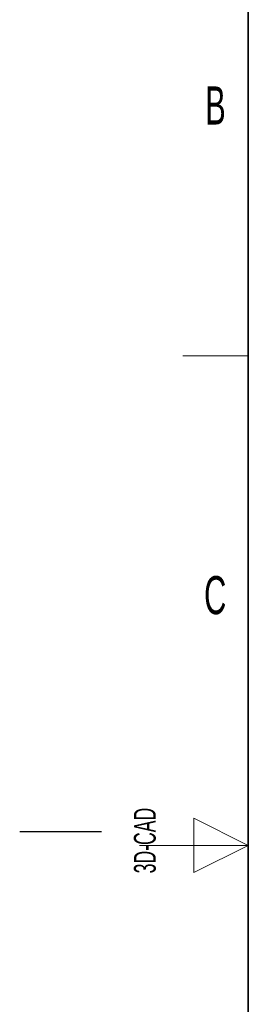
# Model space of a CAD drawing. Header units: millimetres. Extents: x 5 to 418, y 2 to 292.
# Tile 2 of 48: x 5 to 26, y 133 to 223. Entities that reach past the tile are written whole.
import ezdxf

# ---------------------------------------------------------------- set-up
doc = ezdxf.new("R2010")
doc.units = ezdxf.units.MM
doc.layers.add('SLD-0', color=7, linetype='Continuous')
doc.styles.add('SLDTEXTSTYLE0', font='TXT', dxfattribs={"width": 0.605})

msp = doc.modelspace()

# ---------------------------------------------------------------- linework, layer by layer
at = {"layer": 'SLD-0', "lineweight": 35}
msp.add_line((26, 282.5), (26, 12), dxfattribs=at)
at = {"layer": 'SLD-0', "lineweight": 18}
for p, q in [((20, 192.25), (26, 192.25)), ((26, 147.25), (21, 149.75)), ((21, 149.75), (21, 144.75)), ((16, 147.25), (26, 147.25)), ((21, 144.75), (26, 147.25))]:
    msp.add_line(p, q, dxfattribs=at)
at = {"layer": 'SLD-0'}
msp.add_line((12.5, 148.5), (5, 148.5), dxfattribs=at)

# ---------------------------------------------------------------- texts
at = {"layer": 'SLD-0', "char_height": 3.5, "attachment_point": 2, "style": 'SLDTEXTSTYLE0'}
for s, insert in [('B', (22.9816, 217.0011)), ('C', (22.9597, 172.0011))]:
    msp.add_mtext(s, dxfattribs=dict(at, insert=insert))
at = {"layer": 'SLD-0', "insert": (15.4939, 144.6806), "char_height": 2, "attachment_point": 1, "rotation": 90, "style": 'SLDTEXTSTYLE0'}
msp.add_mtext('3D-CAD', dxfattribs=at)

doc.saveas('drawing.dxf')
